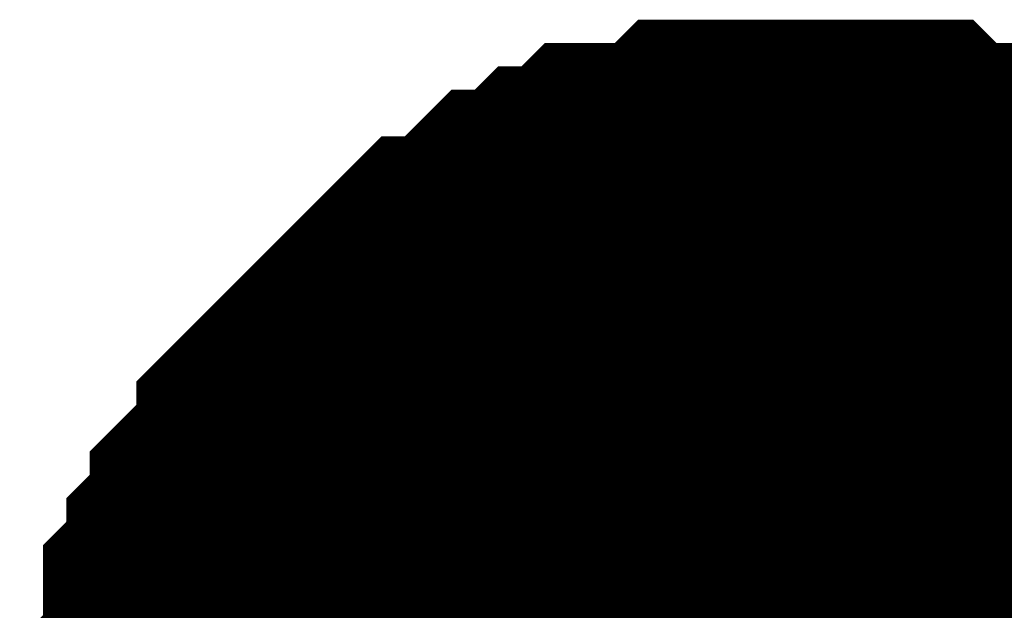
# Model space of a CAD drawing. Header units: inches. Extents: x 0 to 292, y 0 to 193.
# Tile 55 of 256: x 60.172 to 60.994, y 91.986 to 92.479. Entities that reach past the tile are written whole.
import ezdxf

# ---------------------------------------------------------------- set-up
doc = ezdxf.new("R2010")
doc.units = ezdxf.units.IN
doc.layers.add('Sheet', color=255, linetype='Continuous')

msp = doc.modelspace()

# ---------------------------------------------------------------- linework, layer by layer
at = {"layer": 'Sheet'}
for points in [[(60.32161, 91.82264, 0.29972, 0.29972, 0), (60.32161, 91.84213, 0.29972, 0.29972, 0), (60.32161, 91.88111, 0.29972, 0.29972, 0), (60.32161, 91.90061, 0.29972, 0.29972, 0), (60.3411, 91.9201, 0.29972, 0.29972, 0), (60.3411, 91.93959, 0.29972, 0.29972, 0), (60.3411, 91.97857, 0.29972, 0.29972, 0), (60.36058, 91.99806, 0.29972, 0.29972, 0), (60.36058, 92.01755, 0.29972, 0.29972, 0), (60.38006, 92.03704, 0.29972, 0.29972, 0), (60.38006, 92.05653, 0.29972, 0.29972, 0), (60.39955, 92.07603, 0.29972, 0.29972, 0), (60.41903, 92.09552, 0.29972, 0.29972, 0), (60.41903, 92.11501, 0.29972, 0.29972, 0), (60.43851, 92.1345, 0.29972, 0.29972, 0), (60.458, 92.15399, 0.29972, 0.29972, 0), (60.47748, 92.17348, 0.29972, 0.29972, 0), (60.49697, 92.19297, 0.29972, 0.29972, 0), (60.51645, 92.21246, 0.29972, 0.29972, 0), (60.53593, 92.23195, 0.29972, 0.29972, 0), (60.55542, 92.23195, 0.29972, 0.29972, 0), (60.5749, 92.25145, 0.29972, 0.29972, 0), (60.59438, 92.27094, 0.29972, 0.29972, 0), (60.61387, 92.27094, 0.29972, 0.29972, 0), (60.63335, 92.29043, 0.29972, 0.29972, 0), (60.65283, 92.29043, 0.29972, 0.29972, 0), (60.67232, 92.30992, 0.29972, 0.29972, 0), (60.71129, 92.30992, 0.29972, 0.29972, 0), (60.73077, 92.30992, 0.29972, 0.29972, 0), (60.75025, 92.32941, 0.29972, 0.29972, 0), (60.76974, 92.32941, 0.29972, 0.29972, 0), (60.8087, 92.32941, 0.29972, 0.29972, 0), (60.82819, 92.32941, 0.29972, 0.29972, 0)], [(60.32161, 91.82264, 0.29972, 0.29972, 0), (60.32161, 91.84213, 0.29972, 0.29972, 0), (60.32161, 91.88111, 0.29972, 0.29972, 0), (60.32161, 91.90061, 0.29972, 0.29972, 0), (60.3411, 91.9201, 0.29972, 0.29972, 0), (60.3411, 91.93959, 0.29972, 0.29972, 0), (60.3411, 91.97857, 0.29972, 0.29972, 0), (60.36058, 91.99806, 0.29972, 0.29972, 0), (60.36058, 92.01755, 0.29972, 0.29972, 0), (60.38006, 92.03704, 0.29972, 0.29972, 0), (60.38006, 92.05653, 0.29972, 0.29972, 0), (60.39955, 92.07603, 0.29972, 0.29972, 0), (60.41903, 92.09552, 0.29972, 0.29972, 0), (60.41903, 92.11501, 0.29972, 0.29972, 0), (60.43851, 92.1345, 0.29972, 0.29972, 0), (60.458, 92.15399, 0.29972, 0.29972, 0), (60.47748, 92.17348, 0.29972, 0.29972, 0), (60.49697, 92.19297, 0.29972, 0.29972, 0), (60.51645, 92.21246, 0.29972, 0.29972, 0), (60.53593, 92.23195, 0.29972, 0.29972, 0), (60.55542, 92.23195, 0.29972, 0.29972, 0), (60.5749, 92.25145, 0.29972, 0.29972, 0), (60.59438, 92.27094, 0.29972, 0.29972, 0), (60.61387, 92.27094, 0.29972, 0.29972, 0), (60.63335, 92.29043, 0.29972, 0.29972, 0), (60.65283, 92.29043, 0.29972, 0.29972, 0), (60.67232, 92.30992, 0.29972, 0.29972, 0), (60.71129, 92.30992, 0.29972, 0.29972, 0), (60.73077, 92.30992, 0.29972, 0.29972, 0), (60.75025, 92.32941, 0.29972, 0.29972, 0), (60.76974, 92.32941, 0.29972, 0.29972, 0), (60.8087, 92.32941, 0.29972, 0.29972, 0), (60.82819, 92.32941, 0.29972, 0.29972, 0)], [(60.32161, 91.82264, 0.29972, 0.29972, 0), (60.32161, 91.84213, 0.29972, 0.29972, 0), (60.32161, 91.88111, 0.29972, 0.29972, 0), (60.32161, 91.90061, 0.29972, 0.29972, 0), (60.3411, 91.9201, 0.29972, 0.29972, 0), (60.3411, 91.93959, 0.29972, 0.29972, 0), (60.3411, 91.97857, 0.29972, 0.29972, 0), (60.36058, 91.99806, 0.29972, 0.29972, 0), (60.36058, 92.01755, 0.29972, 0.29972, 0), (60.38006, 92.03704, 0.29972, 0.29972, 0), (60.38006, 92.05653, 0.29972, 0.29972, 0), (60.39955, 92.07603, 0.29972, 0.29972, 0), (60.41903, 92.09552, 0.29972, 0.29972, 0), (60.41903, 92.11501, 0.29972, 0.29972, 0), (60.43851, 92.1345, 0.29972, 0.29972, 0), (60.458, 92.15399, 0.29972, 0.29972, 0), (60.47748, 92.17348, 0.29972, 0.29972, 0), (60.49697, 92.19297, 0.29972, 0.29972, 0), (60.51645, 92.21246, 0.29972, 0.29972, 0), (60.53593, 92.23195, 0.29972, 0.29972, 0), (60.55542, 92.23195, 0.29972, 0.29972, 0), (60.5749, 92.25145, 0.29972, 0.29972, 0), (60.59438, 92.27094, 0.29972, 0.29972, 0), (60.61387, 92.27094, 0.29972, 0.29972, 0), (60.63335, 92.29043, 0.29972, 0.29972, 0), (60.65283, 92.29043, 0.29972, 0.29972, 0), (60.67232, 92.30992, 0.29972, 0.29972, 0), (60.71129, 92.30992, 0.29972, 0.29972, 0), (60.73077, 92.30992, 0.29972, 0.29972, 0), (60.75025, 92.32941, 0.29972, 0.29972, 0), (60.76974, 92.32941, 0.29972, 0.29972, 0), (60.8087, 92.32941, 0.29972, 0.29972, 0), (60.82819, 92.32941, 0.29972, 0.29972, 0)], [(60.32161, 91.82264, 0.29972, 0.29972, 0), (60.32161, 91.84213, 0.29972, 0.29972, 0), (60.32161, 91.88111, 0.29972, 0.29972, 0), (60.32161, 91.90061, 0.29972, 0.29972, 0), (60.3411, 91.9201, 0.29972, 0.29972, 0), (60.3411, 91.93959, 0.29972, 0.29972, 0), (60.3411, 91.97857, 0.29972, 0.29972, 0), (60.36058, 91.99806, 0.29972, 0.29972, 0), (60.36058, 92.01755, 0.29972, 0.29972, 0), (60.38006, 92.03704, 0.29972, 0.29972, 0), (60.38006, 92.05653, 0.29972, 0.29972, 0), (60.39955, 92.07603, 0.29972, 0.29972, 0), (60.41903, 92.09552, 0.29972, 0.29972, 0), (60.41903, 92.11501, 0.29972, 0.29972, 0), (60.43851, 92.1345, 0.29972, 0.29972, 0), (60.458, 92.15399, 0.29972, 0.29972, 0), (60.47748, 92.17348, 0.29972, 0.29972, 0), (60.49697, 92.19297, 0.29972, 0.29972, 0), (60.51645, 92.21246, 0.29972, 0.29972, 0), (60.53593, 92.23195, 0.29972, 0.29972, 0), (60.55542, 92.23195, 0.29972, 0.29972, 0), (60.5749, 92.25145, 0.29972, 0.29972, 0), (60.59438, 92.27094, 0.29972, 0.29972, 0), (60.61387, 92.27094, 0.29972, 0.29972, 0), (60.63335, 92.29043, 0.29972, 0.29972, 0), (60.65283, 92.29043, 0.29972, 0.29972, 0), (60.67232, 92.30992, 0.29972, 0.29972, 0), (60.71129, 92.30992, 0.29972, 0.29972, 0), (60.73077, 92.30992, 0.29972, 0.29972, 0), (60.75025, 92.32941, 0.29972, 0.29972, 0), (60.76974, 92.32941, 0.29972, 0.29972, 0), (60.8087, 92.32941, 0.29972, 0.29972, 0), (60.82819, 92.32941, 0.29972, 0.29972, 0)], [(60.32161, 91.82264, 0.29972, 0.29972, 0), (60.32161, 91.84213, 0.29972, 0.29972, 0), (60.32161, 91.88111, 0.29972, 0.29972, 0), (60.32161, 91.90061, 0.29972, 0.29972, 0), (60.3411, 91.9201, 0.29972, 0.29972, 0), (60.3411, 91.93959, 0.29972, 0.29972, 0), (60.3411, 91.97857, 0.29972, 0.29972, 0), (60.36058, 91.99806, 0.29972, 0.29972, 0), (60.36058, 92.01755, 0.29972, 0.29972, 0), (60.38006, 92.03704, 0.29972, 0.29972, 0), (60.38006, 92.05653, 0.29972, 0.29972, 0), (60.39955, 92.07603, 0.29972, 0.29972, 0), (60.41903, 92.09552, 0.29972, 0.29972, 0), (60.41903, 92.11501, 0.29972, 0.29972, 0), (60.43851, 92.1345, 0.29972, 0.29972, 0), (60.458, 92.15399, 0.29972, 0.29972, 0), (60.47748, 92.17348, 0.29972, 0.29972, 0), (60.49697, 92.19297, 0.29972, 0.29972, 0), (60.51645, 92.21246, 0.29972, 0.29972, 0), (60.53593, 92.23195, 0.29972, 0.29972, 0), (60.55542, 92.23195, 0.29972, 0.29972, 0), (60.5749, 92.25145, 0.29972, 0.29972, 0), (60.59438, 92.27094, 0.29972, 0.29972, 0), (60.61387, 92.27094, 0.29972, 0.29972, 0), (60.63335, 92.29043, 0.29972, 0.29972, 0), (60.65283, 92.29043, 0.29972, 0.29972, 0), (60.67232, 92.30992, 0.29972, 0.29972, 0), (60.71129, 92.30992, 0.29972, 0.29972, 0), (60.73077, 92.30992, 0.29972, 0.29972, 0), (60.75025, 92.32941, 0.29972, 0.29972, 0), (60.76974, 92.32941, 0.29972, 0.29972, 0), (60.8087, 92.32941, 0.29972, 0.29972, 0), (60.82819, 92.32941, 0.29972, 0.29972, 0)], [(60.32161, 91.82264, 0.29972, 0.29972, 0), (60.32161, 91.84213, 0.29972, 0.29972, 0), (60.32161, 91.88111, 0.29972, 0.29972, 0), (60.32161, 91.90061, 0.29972, 0.29972, 0), (60.3411, 91.9201, 0.29972, 0.29972, 0), (60.3411, 91.93959, 0.29972, 0.29972, 0), (60.3411, 91.97857, 0.29972, 0.29972, 0), (60.36058, 91.99806, 0.29972, 0.29972, 0), (60.36058, 92.01755, 0.29972, 0.29972, 0), (60.38006, 92.03704, 0.29972, 0.29972, 0), (60.38006, 92.05653, 0.29972, 0.29972, 0), (60.39955, 92.07603, 0.29972, 0.29972, 0), (60.41903, 92.09552, 0.29972, 0.29972, 0), (60.41903, 92.11501, 0.29972, 0.29972, 0), (60.43851, 92.1345, 0.29972, 0.29972, 0), (60.458, 92.15399, 0.29972, 0.29972, 0), (60.47748, 92.17348, 0.29972, 0.29972, 0), (60.49697, 92.19297, 0.29972, 0.29972, 0), (60.51645, 92.21246, 0.29972, 0.29972, 0), (60.53593, 92.23195, 0.29972, 0.29972, 0), (60.55542, 92.23195, 0.29972, 0.29972, 0), (60.5749, 92.25145, 0.29972, 0.29972, 0), (60.59438, 92.27094, 0.29972, 0.29972, 0), (60.61387, 92.27094, 0.29972, 0.29972, 0), (60.63335, 92.29043, 0.29972, 0.29972, 0), (60.65283, 92.29043, 0.29972, 0.29972, 0), (60.67232, 92.30992, 0.29972, 0.29972, 0), (60.71129, 92.30992, 0.29972, 0.29972, 0), (60.73077, 92.30992, 0.29972, 0.29972, 0), (60.75025, 92.32941, 0.29972, 0.29972, 0), (60.76974, 92.32941, 0.29972, 0.29972, 0), (60.8087, 92.32941, 0.29972, 0.29972, 0), (60.82819, 92.32941, 0.29972, 0.29972, 0)], [(60.82819, 92.32941, 0.29972, 0.29972, 0), (60.82819, 92.32941, 0.29972, 0.29972, 0)], [(60.82819, 92.32941, 0.29972, 0.29972, 0), (60.84767, 92.32941, 0.29972, 0.29972, 0), (60.88664, 92.32941, 0.29972, 0.29972, 0), (60.90612, 92.32941, 0.29972, 0.29972, 0), (60.92561, 92.30992, 0.29972, 0.29972, 0), (60.96457, 92.30992, 0.29972, 0.29972, 0), (60.98406, 92.30992, 0.29972, 0.29972, 0), (61.00354, 92.29043, 0.29972, 0.29972, 0), (61.04251, 92.29043, 0.29972, 0.29972, 0), (61.06199, 92.27094, 0.29972, 0.29972, 0), (61.08148, 92.27094, 0.29972, 0.29972, 0), (61.10096, 92.25145, 0.29972, 0.29972, 0), (61.12044, 92.23195, 0.29972, 0.29972, 0), (61.13993, 92.23195, 0.29972, 0.29972, 0), (61.15941, 92.21246, 0.29972, 0.29972, 0)], [(60.82819, 92.32941, 0.29972, 0.29972, 0), (60.82819, 92.32941, 0.29972, 0.29972, 0)], [(60.82819, 92.32941, 0.29972, 0.29972, 0), (60.84767, 92.32941, 0.29972, 0.29972, 0), (60.88664, 92.32941, 0.29972, 0.29972, 0), (60.90612, 92.32941, 0.29972, 0.29972, 0), (60.92561, 92.30992, 0.29972, 0.29972, 0), (60.96457, 92.30992, 0.29972, 0.29972, 0), (60.98406, 92.30992, 0.29972, 0.29972, 0), (61.00354, 92.29043, 0.29972, 0.29972, 0), (61.04251, 92.29043, 0.29972, 0.29972, 0), (61.06199, 92.27094, 0.29972, 0.29972, 0), (61.08148, 92.27094, 0.29972, 0.29972, 0), (61.10096, 92.25145, 0.29972, 0.29972, 0), (61.12044, 92.23195, 0.29972, 0.29972, 0), (61.13993, 92.23195, 0.29972, 0.29972, 0), (61.15941, 92.21246, 0.29972, 0.29972, 0)], [(60.82819, 92.32941, 0.29972, 0.29972, 0), (60.82819, 92.32941, 0.29972, 0.29972, 0)], [(60.82819, 92.32941, 0.29972, 0.29972, 0), (60.84767, 92.32941, 0.29972, 0.29972, 0), (60.88664, 92.32941, 0.29972, 0.29972, 0), (60.90612, 92.32941, 0.29972, 0.29972, 0), (60.92561, 92.30992, 0.29972, 0.29972, 0), (60.96457, 92.30992, 0.29972, 0.29972, 0), (60.98406, 92.30992, 0.29972, 0.29972, 0), (61.00354, 92.29043, 0.29972, 0.29972, 0), (61.04251, 92.29043, 0.29972, 0.29972, 0), (61.06199, 92.27094, 0.29972, 0.29972, 0), (61.08148, 92.27094, 0.29972, 0.29972, 0), (61.10096, 92.25145, 0.29972, 0.29972, 0), (61.12044, 92.23195, 0.29972, 0.29972, 0), (61.13993, 92.23195, 0.29972, 0.29972, 0), (61.15941, 92.21246, 0.29972, 0.29972, 0)], [(60.82819, 92.32941, 0.29972, 0.29972, 0), (60.82819, 92.32941, 0.29972, 0.29972, 0)], [(60.82819, 92.32941, 0.29972, 0.29972, 0), (60.84767, 92.32941, 0.29972, 0.29972, 0), (60.88664, 92.32941, 0.29972, 0.29972, 0), (60.90612, 92.32941, 0.29972, 0.29972, 0), (60.92561, 92.30992, 0.29972, 0.29972, 0), (60.96457, 92.30992, 0.29972, 0.29972, 0), (60.98406, 92.30992, 0.29972, 0.29972, 0), (61.00354, 92.29043, 0.29972, 0.29972, 0), (61.04251, 92.29043, 0.29972, 0.29972, 0), (61.06199, 92.27094, 0.29972, 0.29972, 0), (61.08148, 92.27094, 0.29972, 0.29972, 0), (61.10096, 92.25145, 0.29972, 0.29972, 0), (61.12044, 92.23195, 0.29972, 0.29972, 0), (61.13993, 92.23195, 0.29972, 0.29972, 0), (61.15941, 92.21246, 0.29972, 0.29972, 0)], [(60.82819, 92.32941, 0.29972, 0.29972, 0), (60.82819, 92.32941, 0.29972, 0.29972, 0)], [(60.82819, 92.32941, 0.29972, 0.29972, 0), (60.84767, 92.32941, 0.29972, 0.29972, 0), (60.88664, 92.32941, 0.29972, 0.29972, 0), (60.90612, 92.32941, 0.29972, 0.29972, 0), (60.92561, 92.30992, 0.29972, 0.29972, 0), (60.96457, 92.30992, 0.29972, 0.29972, 0), (60.98406, 92.30992, 0.29972, 0.29972, 0), (61.00354, 92.29043, 0.29972, 0.29972, 0), (61.04251, 92.29043, 0.29972, 0.29972, 0), (61.06199, 92.27094, 0.29972, 0.29972, 0), (61.08148, 92.27094, 0.29972, 0.29972, 0), (61.10096, 92.25145, 0.29972, 0.29972, 0), (61.12044, 92.23195, 0.29972, 0.29972, 0), (61.13993, 92.23195, 0.29972, 0.29972, 0), (61.15941, 92.21246, 0.29972, 0.29972, 0)], [(60.82819, 92.32941, 0.29972, 0.29972, 0), (60.82819, 92.32941, 0.29972, 0.29972, 0)], [(60.82819, 92.32941, 0.29972, 0.29972, 0), (60.84767, 92.32941, 0.29972, 0.29972, 0), (60.88664, 92.32941, 0.29972, 0.29972, 0), (60.90612, 92.32941, 0.29972, 0.29972, 0), (60.92561, 92.30992, 0.29972, 0.29972, 0), (60.96457, 92.30992, 0.29972, 0.29972, 0), (60.98406, 92.30992, 0.29972, 0.29972, 0), (61.00354, 92.29043, 0.29972, 0.29972, 0), (61.04251, 92.29043, 0.29972, 0.29972, 0), (61.06199, 92.27094, 0.29972, 0.29972, 0), (61.08148, 92.27094, 0.29972, 0.29972, 0), (61.10096, 92.25145, 0.29972, 0.29972, 0), (61.12044, 92.23195, 0.29972, 0.29972, 0), (61.13993, 92.23195, 0.29972, 0.29972, 0), (61.15941, 92.21246, 0.29972, 0.29972, 0)], [(60.3411, 91.9201, 0.09906, 0.09906, 0), (60.3411, 91.93959, 0.09906, 0.09906, 0), (60.3411, 91.97857, 0.09906, 0.09906, 0), (60.36058, 91.99806, 0.09906, 0.09906, 0), (60.36058, 92.01755, 0.09906, 0.09906, 0), (60.38006, 92.03704, 0.09906, 0.09906, 0), (60.38006, 92.05653, 0.09906, 0.09906, 0), (60.39955, 92.07603, 0.09906, 0.09906, 0), (60.41903, 92.09552, 0.09906, 0.09906, 0), (60.41903, 92.11501, 0.09906, 0.09906, 0), (60.43851, 92.1345, 0.09906, 0.09906, 0), (60.458, 92.15399, 0.09906, 0.09906, 0), (60.47748, 92.17348, 0.09906, 0.09906, 0), (60.49697, 92.19297, 0.09906, 0.09906, 0), (60.51645, 92.21246, 0.09906, 0.09906, 0), (60.53593, 92.23195, 0.09906, 0.09906, 0), (60.55542, 92.23195, 0.09906, 0.09906, 0), (60.5749, 92.25145, 0.09906, 0.09906, 0), (60.59438, 92.27094, 0.09906, 0.09906, 0), (60.61387, 92.27094, 0.09906, 0.09906, 0), (60.63335, 92.29043, 0.09906, 0.09906, 0), (60.65283, 92.29043, 0.09906, 0.09906, 0), (60.67232, 92.30992, 0.09906, 0.09906, 0), (60.71129, 92.30992, 0.09906, 0.09906, 0), (60.73077, 92.30992, 0.09906, 0.09906, 0), (60.75025, 92.32941, 0.09906, 0.09906, 0), (60.76974, 92.32941, 0.09906, 0.09906, 0), (60.8087, 92.32941, 0.09906, 0.09906, 0), (60.82819, 92.32941, 0.09906, 0.09906, 0)], [(60.3411, 91.9201, 0.09906, 0.09906, 0), (60.3411, 91.93959, 0.09906, 0.09906, 0), (60.3411, 91.97857, 0.09906, 0.09906, 0), (60.36058, 91.99806, 0.09906, 0.09906, 0), (60.36058, 92.01755, 0.09906, 0.09906, 0), (60.38006, 92.03704, 0.09906, 0.09906, 0), (60.38006, 92.05653, 0.09906, 0.09906, 0), (60.39955, 92.07603, 0.09906, 0.09906, 0), (60.41903, 92.09552, 0.09906, 0.09906, 0), (60.41903, 92.11501, 0.09906, 0.09906, 0), (60.43851, 92.1345, 0.09906, 0.09906, 0), (60.458, 92.15399, 0.09906, 0.09906, 0), (60.47748, 92.17348, 0.09906, 0.09906, 0), (60.49697, 92.19297, 0.09906, 0.09906, 0), (60.51645, 92.21246, 0.09906, 0.09906, 0), (60.53593, 92.23195, 0.09906, 0.09906, 0), (60.55542, 92.23195, 0.09906, 0.09906, 0), (60.5749, 92.25145, 0.09906, 0.09906, 0), (60.59438, 92.27094, 0.09906, 0.09906, 0), (60.61387, 92.27094, 0.09906, 0.09906, 0), (60.63335, 92.29043, 0.09906, 0.09906, 0), (60.65283, 92.29043, 0.09906, 0.09906, 0), (60.67232, 92.30992, 0.09906, 0.09906, 0), (60.71129, 92.30992, 0.09906, 0.09906, 0), (60.73077, 92.30992, 0.09906, 0.09906, 0), (60.75025, 92.32941, 0.09906, 0.09906, 0), (60.76974, 92.32941, 0.09906, 0.09906, 0), (60.8087, 92.32941, 0.09906, 0.09906, 0), (60.82819, 92.32941, 0.09906, 0.09906, 0)], [(60.3411, 91.9201, 0.09906, 0.09906, 0), (60.3411, 91.93959, 0.09906, 0.09906, 0), (60.3411, 91.97857, 0.09906, 0.09906, 0), (60.36058, 91.99806, 0.09906, 0.09906, 0), (60.36058, 92.01755, 0.09906, 0.09906, 0), (60.38006, 92.03704, 0.09906, 0.09906, 0), (60.38006, 92.05653, 0.09906, 0.09906, 0), (60.39955, 92.07603, 0.09906, 0.09906, 0), (60.41903, 92.09552, 0.09906, 0.09906, 0), (60.41903, 92.11501, 0.09906, 0.09906, 0), (60.43851, 92.1345, 0.09906, 0.09906, 0), (60.458, 92.15399, 0.09906, 0.09906, 0), (60.47748, 92.17348, 0.09906, 0.09906, 0), (60.49697, 92.19297, 0.09906, 0.09906, 0), (60.51645, 92.21246, 0.09906, 0.09906, 0), (60.53593, 92.23195, 0.09906, 0.09906, 0), (60.55542, 92.23195, 0.09906, 0.09906, 0), (60.5749, 92.25145, 0.09906, 0.09906, 0), (60.59438, 92.27094, 0.09906, 0.09906, 0), (60.61387, 92.27094, 0.09906, 0.09906, 0), (60.63335, 92.29043, 0.09906, 0.09906, 0), (60.65283, 92.29043, 0.09906, 0.09906, 0), (60.67232, 92.30992, 0.09906, 0.09906, 0), (60.71129, 92.30992, 0.09906, 0.09906, 0), (60.73077, 92.30992, 0.09906, 0.09906, 0), (60.75025, 92.32941, 0.09906, 0.09906, 0), (60.76974, 92.32941, 0.09906, 0.09906, 0), (60.8087, 92.32941, 0.09906, 0.09906, 0), (60.82819, 92.32941, 0.09906, 0.09906, 0)], [(60.3411, 91.9201, 0.09906, 0.09906, 0), (60.3411, 91.93959, 0.09906, 0.09906, 0), (60.3411, 91.97857, 0.09906, 0.09906, 0), (60.36058, 91.99806, 0.09906, 0.09906, 0), (60.36058, 92.01755, 0.09906, 0.09906, 0), (60.38006, 92.03704, 0.09906, 0.09906, 0), (60.38006, 92.05653, 0.09906, 0.09906, 0), (60.39955, 92.07603, 0.09906, 0.09906, 0), (60.41903, 92.09552, 0.09906, 0.09906, 0), (60.41903, 92.11501, 0.09906, 0.09906, 0), (60.43851, 92.1345, 0.09906, 0.09906, 0), (60.458, 92.15399, 0.09906, 0.09906, 0), (60.47748, 92.17348, 0.09906, 0.09906, 0), (60.49697, 92.19297, 0.09906, 0.09906, 0), (60.51645, 92.21246, 0.09906, 0.09906, 0), (60.53593, 92.23195, 0.09906, 0.09906, 0), (60.55542, 92.23195, 0.09906, 0.09906, 0), (60.5749, 92.25145, 0.09906, 0.09906, 0), (60.59438, 92.27094, 0.09906, 0.09906, 0), (60.61387, 92.27094, 0.09906, 0.09906, 0), (60.63335, 92.29043, 0.09906, 0.09906, 0), (60.65283, 92.29043, 0.09906, 0.09906, 0), (60.67232, 92.30992, 0.09906, 0.09906, 0), (60.71129, 92.30992, 0.09906, 0.09906, 0), (60.73077, 92.30992, 0.09906, 0.09906, 0), (60.75025, 92.32941, 0.09906, 0.09906, 0), (60.76974, 92.32941, 0.09906, 0.09906, 0), (60.8087, 92.32941, 0.09906, 0.09906, 0), (60.82819, 92.32941, 0.09906, 0.09906, 0)], [(60.3411, 91.9201, 0.09906, 0.09906, 0), (60.3411, 91.93959, 0.09906, 0.09906, 0), (60.3411, 91.97857, 0.09906, 0.09906, 0), (60.36058, 91.99806, 0.09906, 0.09906, 0), (60.36058, 92.01755, 0.09906, 0.09906, 0), (60.38006, 92.03704, 0.09906, 0.09906, 0), (60.38006, 92.05653, 0.09906, 0.09906, 0), (60.39955, 92.07603, 0.09906, 0.09906, 0), (60.41903, 92.09552, 0.09906, 0.09906, 0), (60.41903, 92.11501, 0.09906, 0.09906, 0), (60.43851, 92.1345, 0.09906, 0.09906, 0), (60.458, 92.15399, 0.09906, 0.09906, 0), (60.47748, 92.17348, 0.09906, 0.09906, 0), (60.49697, 92.19297, 0.09906, 0.09906, 0), (60.51645, 92.21246, 0.09906, 0.09906, 0), (60.53593, 92.23195, 0.09906, 0.09906, 0), (60.55542, 92.23195, 0.09906, 0.09906, 0), (60.5749, 92.25145, 0.09906, 0.09906, 0), (60.59438, 92.27094, 0.09906, 0.09906, 0), (60.61387, 92.27094, 0.09906, 0.09906, 0), (60.63335, 92.29043, 0.09906, 0.09906, 0), (60.65283, 92.29043, 0.09906, 0.09906, 0), (60.67232, 92.30992, 0.09906, 0.09906, 0), (60.71129, 92.30992, 0.09906, 0.09906, 0), (60.73077, 92.30992, 0.09906, 0.09906, 0), (60.75025, 92.32941, 0.09906, 0.09906, 0), (60.76974, 92.32941, 0.09906, 0.09906, 0), (60.8087, 92.32941, 0.09906, 0.09906, 0), (60.82819, 92.32941, 0.09906, 0.09906, 0)], [(60.3411, 91.9201, 0.09906, 0.09906, 0), (60.3411, 91.93959, 0.09906, 0.09906, 0), (60.3411, 91.97857, 0.09906, 0.09906, 0), (60.36058, 91.99806, 0.09906, 0.09906, 0), (60.36058, 92.01755, 0.09906, 0.09906, 0), (60.38006, 92.03704, 0.09906, 0.09906, 0), (60.38006, 92.05653, 0.09906, 0.09906, 0), (60.39955, 92.07603, 0.09906, 0.09906, 0), (60.41903, 92.09552, 0.09906, 0.09906, 0), (60.41903, 92.11501, 0.09906, 0.09906, 0), (60.43851, 92.1345, 0.09906, 0.09906, 0), (60.458, 92.15399, 0.09906, 0.09906, 0), (60.47748, 92.17348, 0.09906, 0.09906, 0), (60.49697, 92.19297, 0.09906, 0.09906, 0), (60.51645, 92.21246, 0.09906, 0.09906, 0), (60.53593, 92.23195, 0.09906, 0.09906, 0), (60.55542, 92.23195, 0.09906, 0.09906, 0), (60.5749, 92.25145, 0.09906, 0.09906, 0), (60.59438, 92.27094, 0.09906, 0.09906, 0), (60.61387, 92.27094, 0.09906, 0.09906, 0), (60.63335, 92.29043, 0.09906, 0.09906, 0), (60.65283, 92.29043, 0.09906, 0.09906, 0), (60.67232, 92.30992, 0.09906, 0.09906, 0), (60.71129, 92.30992, 0.09906, 0.09906, 0), (60.73077, 92.30992, 0.09906, 0.09906, 0), (60.75025, 92.32941, 0.09906, 0.09906, 0), (60.76974, 92.32941, 0.09906, 0.09906, 0), (60.8087, 92.32941, 0.09906, 0.09906, 0), (60.82819, 92.32941, 0.09906, 0.09906, 0)], [(60.82819, 92.32941, 0.09906, 0.09906, 0), (60.82819, 92.32941, 0.09906, 0.09906, 0)], [(60.82819, 92.32941, 0.09906, 0.09906, 0), (60.84767, 92.32941, 0.09906, 0.09906, 0), (60.88664, 92.32941, 0.09906, 0.09906, 0), (60.90612, 92.32941, 0.09906, 0.09906, 0), (60.92561, 92.30992, 0.09906, 0.09906, 0), (60.96457, 92.30992, 0.09906, 0.09906, 0), (60.98406, 92.30992, 0.09906, 0.09906, 0), (61.00354, 92.29043, 0.09906, 0.09906, 0), (61.04251, 92.29043, 0.09906, 0.09906, 0), (61.06199, 92.27094, 0.09906, 0.09906, 0)], [(60.82819, 92.32941, 0.09906, 0.09906, 0), (60.82819, 92.32941, 0.09906, 0.09906, 0)], [(60.82819, 92.32941, 0.09906, 0.09906, 0), (60.84767, 92.32941, 0.09906, 0.09906, 0), (60.88664, 92.32941, 0.09906, 0.09906, 0), (60.90612, 92.32941, 0.09906, 0.09906, 0), (60.92561, 92.30992, 0.09906, 0.09906, 0), (60.96457, 92.30992, 0.09906, 0.09906, 0), (60.98406, 92.30992, 0.09906, 0.09906, 0), (61.00354, 92.29043, 0.09906, 0.09906, 0), (61.04251, 92.29043, 0.09906, 0.09906, 0), (61.06199, 92.27094, 0.09906, 0.09906, 0)], [(60.82819, 92.32941, 0.09906, 0.09906, 0), (60.82819, 92.32941, 0.09906, 0.09906, 0)], [(60.82819, 92.32941, 0.09906, 0.09906, 0), (60.84767, 92.32941, 0.09906, 0.09906, 0), (60.88664, 92.32941, 0.09906, 0.09906, 0), (60.90612, 92.32941, 0.09906, 0.09906, 0), (60.92561, 92.30992, 0.09906, 0.09906, 0), (60.96457, 92.30992, 0.09906, 0.09906, 0), (60.98406, 92.30992, 0.09906, 0.09906, 0), (61.00354, 92.29043, 0.09906, 0.09906, 0), (61.04251, 92.29043, 0.09906, 0.09906, 0), (61.06199, 92.27094, 0.09906, 0.09906, 0)], [(60.82819, 92.32941, 0.09906, 0.09906, 0), (60.82819, 92.32941, 0.09906, 0.09906, 0)], [(60.82819, 92.32941, 0.09906, 0.09906, 0), (60.84767, 92.32941, 0.09906, 0.09906, 0), (60.88664, 92.32941, 0.09906, 0.09906, 0), (60.90612, 92.32941, 0.09906, 0.09906, 0), (60.92561, 92.30992, 0.09906, 0.09906, 0), (60.96457, 92.30992, 0.09906, 0.09906, 0), (60.98406, 92.30992, 0.09906, 0.09906, 0), (61.00354, 92.29043, 0.09906, 0.09906, 0), (61.04251, 92.29043, 0.09906, 0.09906, 0), (61.06199, 92.27094, 0.09906, 0.09906, 0)], [(60.82819, 92.32941, 0.09906, 0.09906, 0), (60.82819, 92.32941, 0.09906, 0.09906, 0)], [(60.82819, 92.32941, 0.09906, 0.09906, 0), (60.84767, 92.32941, 0.09906, 0.09906, 0), (60.88664, 92.32941, 0.09906, 0.09906, 0), (60.90612, 92.32941, 0.09906, 0.09906, 0), (60.92561, 92.30992, 0.09906, 0.09906, 0), (60.96457, 92.30992, 0.09906, 0.09906, 0), (60.98406, 92.30992, 0.09906, 0.09906, 0), (61.00354, 92.29043, 0.09906, 0.09906, 0), (61.04251, 92.29043, 0.09906, 0.09906, 0), (61.06199, 92.27094, 0.09906, 0.09906, 0)], [(60.82819, 92.32941, 0.09906, 0.09906, 0), (60.82819, 92.32941, 0.09906, 0.09906, 0)], [(60.82819, 92.32941, 0.09906, 0.09906, 0), (60.84767, 92.32941, 0.09906, 0.09906, 0), (60.88664, 92.32941, 0.09906, 0.09906, 0), (60.90612, 92.32941, 0.09906, 0.09906, 0), (60.92561, 92.30992, 0.09906, 0.09906, 0), (60.96457, 92.30992, 0.09906, 0.09906, 0), (60.98406, 92.30992, 0.09906, 0.09906, 0), (61.00354, 92.29043, 0.09906, 0.09906, 0), (61.04251, 92.29043, 0.09906, 0.09906, 0), (61.06199, 92.27094, 0.09906, 0.09906, 0)]]:
    msp.add_lwpolyline(points, format="xyseb", dxfattribs=at)
msp.add_lwpolyline([(60.54202, 91.824, 0.508, 0.508, 1), (61.05002, 91.824, 0.508, 0.508, 1)], format="xyseb", close=True, dxfattribs=at)

doc.saveas('drawing.dxf')
